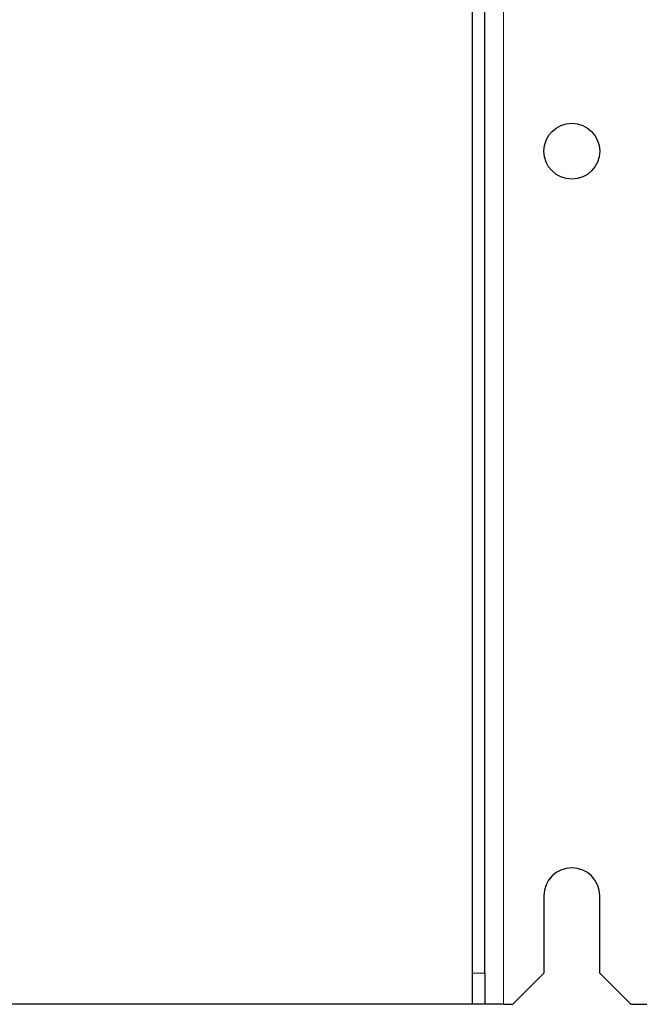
# Model space of a CAD drawing. Header units: millimetres. Extents: x 5 to 418, y 2 to 292.
# Tile 3 of 74: x 56 to 72, y 102 to 128. Entities that reach past the tile are written whole.
import ezdxf

# ---------------------------------------------------------------- set-up
doc = ezdxf.new("R2010")
doc.units = ezdxf.units.MM
doc.layers.add('SLD-0', color=7, linetype='Continuous')
doc.styles.add('SLDTEXTSTYLE0', font='TXT', dxfattribs={"width": 0.605})
doc.dimstyles.new('SLDDIMSTYLE0', dxfattribs={"dimtxt": 3.5, "dimasz": 3.302, "dimexe": 0, "dimexo": 0.0625, "dimgap": 0.875, "dimtad": 1, "dimlfac": 6, "dimrnd": 1e-09, "dimzin": 12, "dimdsep": 46, "dimtxsty": 'SLDTEXTSTYLE0', "dimsah": 1, "dimcen": 0.09, "dimadec": 0, "dimazin": 3, "dimtfac": 1, "dimtofl": 0, "dimtmove": 0, "dimatfit": 3, "dimfxl": 1, "dimfrac": 2, "dimtolj": 1, "dimtzin": 12, "dimarcsym": 0})

# ---------------------------------------------------------------- blocks, each defined once
blk = doc.blocks.new('_D_8')
at = {"layer": 'SLD-0', "color": 7}
for p, q in [((68.803, 247.7), (51.697, 247.7)), ((52.697, 247.7), (52.697, 101.867)), ((68.305, 101.867), (51.697, 101.867))]:
    blk.add_line(p, q, dxfattribs=at)
for points in [[(52.697, 247.7), (52.189, 244.398), (53.205, 244.398)], [(52.697, 101.867), (53.205, 105.169), (52.189, 105.169)]]:
    blk.add_solid(points, dxfattribs=at)
at = {"layer": 'SLD-0', "color": 7, "insert": (48.186, 170.773), "char_height": 3.5, "attachment_point": 1, "rotation": 90, "style": 'SLDTEXTSTYLE0'}
blk.add_mtext('875', dxfattribs=at)

msp = doc.modelspace()

# ---------------------------------------------------------------- linework, layer by layer
at = {"color": 7, "linetype": 'Continuous', "lineweight": 18}
for p, q in [((68.803, 247.7002), (68.803, 101.8669)), ((67.9696, 102.7002), (68.303, 102.7002))]:
    msp.add_line(p, q, dxfattribs=at)
at = {"color": 7, "linetype": 'Continuous', "lineweight": 25}
for p, q in [((67.9696, 102.7002), (67.9696, 130.3459)), ((68.303, 102.7002), (68.303, 130.3459)), ((69.8863, 104.7836), (69.8863, 102.7002)), ((71.3863, 102.7002), (71.3863, 104.7836)), ((67.9696, 101.8711), (67.9696, 102.7002)), ((68.303, 102.7002), (68.303, 101.8711)), ((69.053, 101.8669), (69.8863, 102.7002)), ((71.3863, 102.7002), (72.2196, 101.8669)), ((68.303, 101.8711), (67.9696, 101.8711)), ((67.9738, 101.8669), (67.9696, 101.8711)), ((68.3055, 101.8669), (67.9738, 101.8669)), ((68.3055, 101.8669), (68.303, 101.8711)), ((68.803, 101.8669), (68.3055, 101.8669)), ((68.803, 101.8669), (69.053, 101.8669)), ((72.2196, 101.8669), (95.8196, 101.8669))]:
    msp.add_line(p, q, dxfattribs=at)
msp.add_circle((70.6363, 124.7836), 0.75, dxfattribs=at)
msp.add_arc((70.6363, 104.7836), 0.75, 0, 180, dxfattribs=at)

# ---------------------------------------------------------------- dimensions: what is measured, and where the dimension line sits
at = {"layer": 'SLD-0', "color": 7}
dim = msp.add_linear_dim(base=(52.6974, 101.8669), p1=(68.803, 247.7002), p2=(68.3055, 101.8669), angle=90, dimstyle='SLDDIMSTYLE0', dxfattribs=at)
dim.commit()
dim.dimension.update_dxf_attribs({"geometry": '_D_8', "text_midpoint": (52.6974, 174.7836), "dimtype": 160})

doc.saveas('drawing.dxf')
